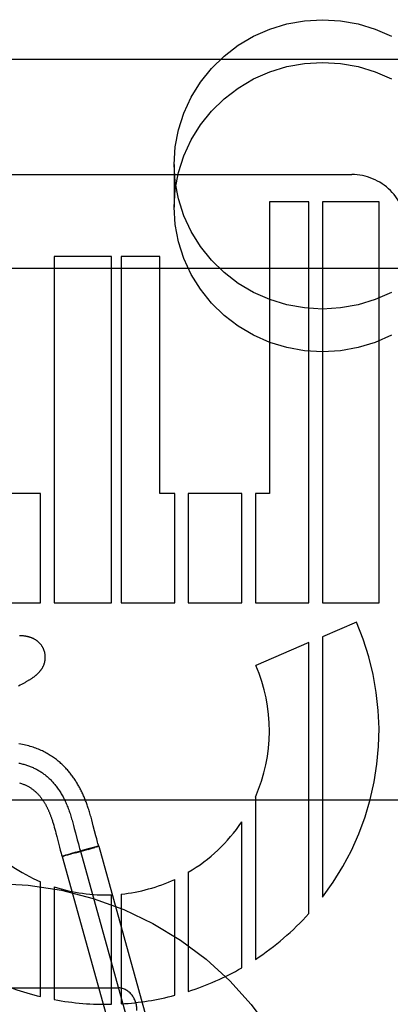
# Model space of a CAD drawing. Header units: inches. Extents: x 0 to 262, y 0 to 169.
# Tile 40 of 83: x 80.92 to 81.114, y 86.843 to 87.362. Entities that reach past the tile are written whole.
import ezdxf

# ---------------------------------------------------------------- set-up
doc = ezdxf.new("R2010")
doc.units = ezdxf.units.IN
doc.header["$LTSCALE"] = 14.3846153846
doc.header["$MEASUREMENT"] = 0
doc.linetypes.add('HIDDEN', pattern=[0.2, 0.1, -0.1])
doc.layers.add('DEFAULT_2', color=8, linetype='HIDDEN')

msp = doc.modelspace()

# ---------------------------------------------------------------- linework, layer by layer
at = {"layer": 'DEFAULT_2', "color": 8, "linetype": 'HIDDEN'}
for p, q in [((80.6563597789, 87.34089877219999), (81.1563597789, 87.34089877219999)), ((81.00085977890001, 87.2854761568), (81.00085977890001, 87.2629841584)), ((80.83495723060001, 87.28009834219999), (81.0942074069, 87.28009834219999)), ((81.0509579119, 87.26569873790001), (81.0509579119, 87.1122511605)), ((81.07169191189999, 87.26569873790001), (81.0509579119, 87.26569873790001)), ((81.07169957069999, 87.05465116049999), (81.07169191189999, 87.26569873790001)), ((81.0788355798, 87.26569873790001), (81.0788355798, 87.05465116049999)), ((81.1085571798, 87.26569873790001), (81.0788355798, 87.26569873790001)), ((81.1085571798, 87.05465116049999), (81.1085571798, 87.26569873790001)), ((80.9378307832, 87.2368987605), (80.9378307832, 87.05465116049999)), ((80.9680131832, 87.2368987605), (80.9378307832, 87.2368987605)), ((80.9680131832, 87.05465116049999), (80.9680131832, 87.2368987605)), ((80.9730817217, 87.2368987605), (80.9730817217, 87.05465116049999)), ((80.9933570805, 87.2368987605), (80.9730817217, 87.2368987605)), ((80.9933570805, 87.1122511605), (80.9933570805, 87.2368987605)), ((80.6563597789, 87.23089877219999), (81.1563597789, 87.23089877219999)), ((80.9306893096, 87.1122511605), (80.9025786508, 87.1122511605)), ((80.9306893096, 87.05465116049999), (80.9306893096, 87.1122511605)), ((81.0011923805, 87.1122511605), (80.9933570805, 87.1122511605)), ((81.0011923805, 87.05465116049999), (81.0011923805, 87.1122511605)), ((81.0083322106, 87.1122511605), (81.0083322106, 87.05465116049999)), ((81.03644286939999, 87.1122511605), (81.0083322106, 87.1122511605)), ((81.03644286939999, 87.05465116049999), (81.03644286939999, 87.1122511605)), ((81.0435889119, 87.1122511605), (81.0435889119, 87.05465116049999)), ((81.0509579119, 87.1122511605), (81.0435889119, 87.1122511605)), ((80.9025786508, 87.05465116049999), (80.9306893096, 87.05465116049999)), ((80.9378307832, 87.05465116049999), (80.9680131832, 87.05465116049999)), ((80.9730817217, 87.05465116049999), (81.0011923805, 87.05465116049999)), ((81.0083322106, 87.05465116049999), (81.03644286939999, 87.05465116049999)), ((81.0435889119, 87.05465116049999), (81.07169957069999, 87.05465116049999)), ((81.0788355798, 87.05465116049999), (81.1085571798, 87.05465116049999)), ((81.0967109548, 87.0445719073), (81.0788355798, 87.0368353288)), ((81.0788355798, 87.0368353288), (81.0788355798, 86.8997602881)), ((81.07169191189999, 87.0337435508), (81.0438510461, 87.0216939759)), ((81.07169191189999, 86.89115578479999), (81.07169191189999, 87.0337435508)), ((80.9191536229, 87.0110436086), (80.9199930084, 87.0114703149)), ((80.9199930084, 87.0114703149), (80.92078222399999, 87.011879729)), ((81.0435889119, 86.9524533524), (81.0435889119, 86.8670007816)), ((81.1563597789, 86.95089877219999), (80.6563597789, 86.95089877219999)), ((80.9575914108, 86.94040620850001), (80.95719318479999, 86.9418539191)), ((80.9375852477, 86.93768489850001), (80.9378714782, 86.9366838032)), ((80.9378714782, 86.9366838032), (80.9381608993, 86.93564068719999)), ((80.9476454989, 86.9388634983), (80.94804262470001, 86.937408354)), ((80.94804262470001, 86.937408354), (80.9484325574, 86.9359377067)), ((80.9579957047, 86.938892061), (80.9575914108, 86.94040620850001)), ((80.95841207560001, 86.93729566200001), (80.9579957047, 86.938892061)), ((80.9597324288, 86.9321373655), (80.95841207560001, 86.93729566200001)), ((81.03644286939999, 86.8626019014), (81.03644286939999, 86.9394438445)), ((80.9381608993, 86.93564068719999), (80.93845417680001, 86.9345558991)), ((80.93845417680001, 86.9345558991), (80.9387530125, 86.9334263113)), ((80.9387530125, 86.9334263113), (80.9392171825, 86.9316357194)), ((80.9392171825, 86.9316357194), (80.940626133, 86.9261379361)), ((80.9484325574, 86.9359377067), (80.94900832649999, 86.933712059)), ((80.94900832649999, 86.933712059), (80.9499601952, 86.9299859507)), ((80.9601818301, 86.9304095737), (80.9597324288, 86.9321373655)), ((80.940626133, 86.9261379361), (80.9410428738, 86.9245548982)), ((80.9499601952, 86.9299859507), (80.9505376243, 86.9277638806)), ((80.9505376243, 86.9277638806), (80.95097332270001, 86.9261350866)), ((80.959068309, 86.9260638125), (80.9577448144, 86.9257134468)), ((80.9578368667, 86.92554497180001), (80.9591634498, 86.92593182)), ((80.9597502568, 86.9262414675), (80.9589852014, 86.9260425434)), ((80.95988597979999, 86.92614648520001), (80.9591174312, 86.92591812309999)), ((80.9602880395, 86.9262681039), (80.9595989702, 86.926060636)), ((80.9601792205, 86.92635084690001), (80.9596834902, 86.926223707)), ((80.9604558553, 86.92642003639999), (80.9601073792, 86.92633205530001)), ((80.96062847, 86.9287386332), (80.9601818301, 86.9304095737)), ((80.9602880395, 86.9262681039), (80.9612311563, 86.9265854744)), ((80.9606180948, 86.9264598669), (80.9603833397, 86.92640135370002)), ((80.9607622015, 86.926494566), (80.9606180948, 86.9264598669)), ((80.9612435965, 86.9265892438), (81.0014237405, 86.7820825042)), ((80.9410428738, 86.9245548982), (80.9414994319, 86.9228692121)), ((80.94291764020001, 86.9215488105), (80.9419745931, 86.9212314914)), ((80.9419745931, 86.9212314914), (80.9821547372, 86.7767247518)), ((80.9423766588, 86.9213074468), (80.94250701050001, 86.9213383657)), ((80.94250701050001, 86.9213383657), (80.9426550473, 86.9213742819)), ((80.9426550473, 86.9213742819), (80.9429096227, 86.92143737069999)), ((80.9433079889, 86.92153824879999), (80.9428713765, 86.92142705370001)), ((80.9438339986, 86.92182361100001), (80.94291764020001, 86.9215488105)), ((80.9438962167, 86.92169015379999), (80.9432475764, 86.92152213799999)), ((80.9447881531, 86.92210348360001), (80.94379935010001, 86.9218134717)), ((80.94486497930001, 86.9219443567), (80.9438012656, 86.9216648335)), ((80.9465951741, 86.9226245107), (80.9447881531, 86.92210348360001)), ((80.9465445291, 86.922394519), (80.94486497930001, 86.9219443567)), ((80.949256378, 86.9231329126), (80.9464602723, 86.92237129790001)), ((80.94922801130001, 86.9233712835), (80.946460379, 86.92258617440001)), ((80.9526592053, 86.9243283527), (80.9490878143, 86.92333153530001)), ((80.9492729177, 86.9231378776), (80.9526909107, 86.9240847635)), ((80.95160909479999, 86.9239103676), (80.9917892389, 86.779403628)), ((80.95576259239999, 86.9251794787), (80.9526138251, 86.92431546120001)), ((80.9526451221, 86.92407232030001), (80.955803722, 86.9249620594)), ((80.9577448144, 86.9257134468), (80.9556261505, 86.92514199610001)), ((80.9556985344, 86.92493244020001), (80.957843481, 86.9255466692)), ((81.0083322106, 86.9128856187), (81.0083322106, 86.8501903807)), ((80.9306893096, 86.847415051), (80.9306893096, 86.907890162)), ((80.9378307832, 86.9052130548), (80.9378307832, 86.84587768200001)), ((81.0011923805, 86.848113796), (81.0011923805, 86.909126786)), ((80.9680131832, 86.84341701), (80.9680131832, 86.90104465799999)), ((80.9730817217, 86.90139700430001), (80.9730817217, 86.84362789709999)), ((80.8413597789, 86.8520219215), (80.97135977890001, 86.8520219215))]:
    msp.add_line(p, q, dxfattribs=at)
for points in [[(81.00085977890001, 87.2854761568), (81.0014428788, 87.29472097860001), (81.0031263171, 87.30370101), (81.0059343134, 87.31247860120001), (81.0097942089, 87.320866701), (81.0146721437, 87.3287331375), (81.02047594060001, 87.3359756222), (81.02714032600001, 87.3424737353), (81.0345507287, 87.34814969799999), (81.0426142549, 87.352901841), (81.0512005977, 87.3566814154), (81.060194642, 87.35941141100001), (81.0694579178, 87.361074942), (81.0788597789, 87.3616241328), (81.08826164, 87.361074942), (81.0975249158, 87.35941141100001), (81.1065189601, 87.3566814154), (81.1151053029, 87.352901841)], [(81.00085977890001, 87.2629841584), (81.0014428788, 87.27222898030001), (81.0031263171, 87.2812090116), (81.0059343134, 87.28998660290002), (81.0097942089, 87.2983747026), (81.0146721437, 87.3062411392), (81.02047594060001, 87.3134836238), (81.02714032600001, 87.319981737), (81.0345507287, 87.32565769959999), (81.0426142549, 87.3304098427), (81.0512005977, 87.33418941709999), (81.060194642, 87.3369194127), (81.0694579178, 87.3385829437), (81.0788597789, 87.3391321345), (81.08826164, 87.3385829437), (81.0975249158, 87.3369194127), (81.1065189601, 87.33418941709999), (81.1151053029, 87.3304098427)], [(81.1151053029, 87.2180504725), (81.1065189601, 87.2142708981), (81.0975249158, 87.2115409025), (81.08826164, 87.2098773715), (81.0788597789, 87.2093281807), (81.0694579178, 87.2098773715), (81.060194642, 87.2115409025), (81.0512005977, 87.2142708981), (81.0426142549, 87.2180504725), (81.0345507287, 87.22280261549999), (81.02714032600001, 87.2284785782), (81.02047594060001, 87.23497669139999), (81.0146721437, 87.242219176), (81.0097942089, 87.2500856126), (81.0059343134, 87.2584737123), (81.0031263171, 87.2672513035), (81.0014428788, 87.2762313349), (81.00085977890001, 87.2854761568)], [(81.1151053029, 87.1955584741), (81.1065189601, 87.1917788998), (81.0975249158, 87.1890489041), (81.08826164, 87.1873853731), (81.0788597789, 87.1868361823), (81.0694579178, 87.1873853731), (81.060194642, 87.1890489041), (81.0512005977, 87.1917788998), (81.0426142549, 87.1955584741), (81.0345507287, 87.20031061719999), (81.02714032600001, 87.2059865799), (81.02047594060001, 87.212484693), (81.0146721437, 87.21972717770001), (81.0097942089, 87.2275936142), (81.0059343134, 87.23598171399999), (81.0031263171, 87.2447593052), (81.0014428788, 87.25373933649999), (81.00085977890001, 87.2629841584)], [(80.9327927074, 87.028912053), (80.9327311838, 87.0291247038), (80.9326535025, 87.0293720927), (80.9325697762, 87.02961760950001), (80.9324801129, 87.02986094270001), (80.9323846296, 87.0301018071), (80.93228339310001, 87.0303400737), (80.9321764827, 87.030575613), (80.9320640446, 87.03080817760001), (80.9319462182, 87.0310375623), (80.93182316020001, 87.03126355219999), (80.9316950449, 87.0314859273), (80.9315620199, 87.0317045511), (80.9314242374, 87.0319193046), (80.931281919, 87.0321299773), (80.93113531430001, 87.0323363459), (80.9309845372, 87.0325383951), (80.9308297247, 87.03273608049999), (80.9306710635, 87.03292931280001), (80.9305087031, 87.0331180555), (80.93034289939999, 87.0333021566), (80.9301739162, 87.0334814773), (80.9300019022, 87.0336560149), (80.9298270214, 87.0338257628), (80.92964950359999, 87.0339906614), (80.9294696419, 87.0341506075), (80.9292874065, 87.0343057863), (80.9291029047, 87.0344562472), (80.9289159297, 87.0346022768), (80.9287262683, 87.03474413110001), (80.92853391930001, 87.0348818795), (80.9283386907, 87.03501570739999), (80.9281408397, 87.03514547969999), (80.9279404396, 87.03527119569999), (80.9277378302, 87.0353927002), (80.9275332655, 87.0355099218), (80.9273271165, 87.0356227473), (80.9271198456, 87.03573104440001), (80.9269114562, 87.0358349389), (80.9267022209, 87.03593442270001), (80.9264917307, 87.03602980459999), (80.926279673, 87.0361213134), (80.9260658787, 87.03620909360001), (80.9258499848, 87.03629334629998), (80.925632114, 87.0363740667), (80.9254120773, 87.03645136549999), (80.925190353, 87.0365251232), (80.9249673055, 87.03659529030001), (80.9247430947, 87.036661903), (80.9245179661, 87.03672498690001), (80.92429204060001, 87.0367846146), (80.9240655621, 87.03684083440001), (80.9238384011, 87.03689379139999), (80.9236105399, 87.0369435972), (80.92338184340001, 87.0369903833), (80.923152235, 87.0370342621), (80.9229214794, 87.0370753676), (80.9226893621, 87.0371138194), (80.9224557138, 87.0371497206), (80.9222203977, 87.0371831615), (80.92198308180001, 87.03721425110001), (80.9217435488, 87.037243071), (80.9215012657, 87.03726972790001), (80.9212557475, 87.0372943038), (80.92100652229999, 87.03731686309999), (80.9207530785, 87.0373374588), (80.920494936, 87.03735612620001), (80.9202315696, 87.0373728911), (80.91996248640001, 87.0373877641), (80.9196871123, 87.0374007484)], [(80.92078222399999, 87.011879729), (80.9211603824, 87.01207906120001), (80.9215281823, 87.0122750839), (80.9218861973, 87.0124680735), (80.9222344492, 87.0126580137), (80.9225731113, 87.0128449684), (80.92290235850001, 87.01302900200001), (80.9232223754, 87.01321018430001), (80.9235333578, 87.0133885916), (80.9238355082, 87.013564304), (80.92412903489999, 87.0137374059), (80.9244141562, 87.01390798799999), (80.92469108, 87.014076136), (80.9249600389, 87.0142419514), (80.925221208, 87.0144055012), (80.9254747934, 87.0145668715), (80.92572097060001, 87.0147261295), (80.92595992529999, 87.0148833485), (80.9261918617, 87.01503861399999), (80.9264168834, 87.0151919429), (80.9266354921, 87.0153436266), (80.92684798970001, 87.0154938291), (80.9270549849, 87.0156429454), (80.9272569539, 87.0157912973), (80.9274544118, 87.01593925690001), (80.9276478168, 87.0160871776), (80.9278376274, 87.0162354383), (80.9280243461, 87.0163844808), (80.9282081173, 87.01653448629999), (80.9283892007, 87.0166857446), (80.92856766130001, 87.0168383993), (80.928743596, 87.01699263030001), (80.9289171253, 87.0171486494), (80.9290883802, 87.017306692), (80.9292573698, 87.017466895), (80.9294241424, 87.0176294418), (80.929588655, 87.0177944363), (80.9297509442, 87.0179620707), (80.92991077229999, 87.018132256), (80.9300679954, 87.0183049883), (80.9302223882, 87.01848015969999), (80.93037379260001, 87.018657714), (80.9305219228, 87.01883742), (80.9306664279, 87.0190189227), (80.93080742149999, 87.01920242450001), (80.9309448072, 87.0193878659), (80.9310787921, 87.01957560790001), (80.9312094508, 87.0197658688), (80.93133692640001, 87.0199589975), (80.9314614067, 87.0201554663), (80.9315826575, 87.020355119), (80.9317006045, 87.0205580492), (80.9318149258, 87.0207639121), (80.931925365, 87.02097242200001), (80.9320317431, 87.0211833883), (80.9321338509, 87.0213965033), (80.9322316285, 87.02161173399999), (80.9323249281, 87.0218288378), (80.9324138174, 87.0220480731), (80.9324982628, 87.0222695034), (80.9325783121, 87.0224934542), (80.93265399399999, 87.0227202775), (80.9327251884, 87.0229499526), (80.9327918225, 87.02318264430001), (80.9328537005, 87.0234181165), (80.9329106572, 87.02365620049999), (80.9329625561, 87.023896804), (80.9330092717, 87.02413984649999), (80.93305065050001, 87.0243850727), (80.9330865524, 87.0246322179), (80.9331168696, 87.02488117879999), (80.9331414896, 87.02513178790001), (80.9331603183, 87.02538393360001), (80.9331732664, 87.02563754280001), (80.9331802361, 87.02589229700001), (80.9331811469, 87.0261479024), (80.93317593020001, 87.02640418), (80.93316453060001, 87.026660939), (80.9331469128, 87.0269178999), (80.9331230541, 87.0271747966), (80.9330929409, 87.0274313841), (80.9330565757, 87.027687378), (80.9330139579, 87.0279426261), (80.9329650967, 87.02819698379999), (80.9329100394, 87.02845014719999), (80.9328488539, 87.028701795), (80.9327927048, 87.0289120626)], [(80.95719318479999, 86.9418539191), (80.9569945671, 86.94255760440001), (80.9567950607, 86.9432512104), (80.956594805, 86.9439335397), (80.9563935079, 86.94460501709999), (80.9561915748, 86.9452638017), (80.9559892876, 86.9459086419), (80.9557869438, 86.946538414), (80.95558497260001, 86.9471517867), (80.9553836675, 86.9477480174), (80.9551839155, 86.9483248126), (80.95498489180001, 86.94888498), (80.9547865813, 86.9494292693), (80.9545870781, 86.9499635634), (80.9543845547, 86.9504929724), (80.9541777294, 86.9510207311), (80.953964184, 86.9515525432), (80.9537448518, 86.95208553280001), (80.95351956, 86.9526196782), (80.9532891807, 86.9531525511), (80.9530546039, 86.95368189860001), (80.9528158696, 86.9542075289), (80.9525735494, 86.9547281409), (80.9523271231, 86.95524480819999), (80.9520762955, 86.9557580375), (80.95182086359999, 86.9562680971), (80.9515604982, 86.95677548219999), (80.9512952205, 86.95727997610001), (80.9510249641, 86.9577815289), (80.9507496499, 86.9582801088), (80.95046928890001, 86.95877553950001), (80.9501835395, 86.9592682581), (80.9498921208, 86.9597585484), (80.9495948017, 86.96024657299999), (80.9492911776, 86.9607327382), (80.9489814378, 86.9612164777), (80.9486656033, 86.96169751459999), (80.948343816, 86.96217540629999), (80.9480163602, 86.96264954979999), (80.9476828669, 86.96312030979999), (80.9473432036, 86.9635876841), (80.9469969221, 86.9640520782), (80.9466435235, 86.96451391), (80.94628296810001, 86.9649729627), (80.9459149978, 86.9654292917), (80.9455397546, 86.96588244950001), (80.9451572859, 86.9663321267), (80.9447676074, 86.966778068), (80.9443708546, 86.96721989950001), (80.9439667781, 86.96765768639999), (80.9435552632, 86.9680913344), (80.9431360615, 86.9685208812), (80.9427089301, 86.9689463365), (80.9422737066, 86.9693676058), (80.9418301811, 86.96978463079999), (80.9413782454, 86.9701972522), (80.9409177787, 86.97060532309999), (80.9404486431, 86.97100871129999), (80.93997072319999, 86.97140726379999), (80.9394838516, 86.9718008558), (80.9389878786, 86.97218933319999), (80.9384826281, 86.9725725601), (80.9379679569, 86.9729503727), (80.9374436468, 86.97332265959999), (80.9369095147, 86.97368927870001), (80.93636531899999, 86.97405011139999), (80.93581079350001, 86.9744050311), (80.93524574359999, 86.9747538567), (80.9346699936, 86.97509639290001), (80.9340832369, 86.9754325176), (80.9334852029, 86.975762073), (80.93287557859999, 86.9760848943), (80.9322541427, 86.976400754), (80.9316203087, 86.9767095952), (80.9309736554, 86.97701125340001), (80.93031342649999, 86.9773056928), (80.9296386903, 86.97759290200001), (80.9289494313, 86.97787243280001), (80.9282454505, 86.97814391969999), (80.92752631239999, 86.9784070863), (80.9267919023, 86.9786615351), (80.9260410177, 86.97890721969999), (80.9252727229, 86.97914391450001), (80.9244861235, 86.9793713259), (80.9236804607, 86.9795890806), (80.92285428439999, 86.979796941), (80.9220063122, 86.9799945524), (80.9211351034, 86.9801815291), (80.9202389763, 86.98035746), (80.9193171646, 86.98052169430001)], [(80.91931744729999, 86.9703455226), (80.9198347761, 86.9702330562), (80.9203487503, 86.97011422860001), (80.92085934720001, 86.96998897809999), (80.9213665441, 86.9698572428), (80.9218703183, 86.96971896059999), (80.9223706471, 86.96957406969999), (80.9228675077, 86.9694225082), (80.9233608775, 86.9692642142), (80.9238507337, 86.9690991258), (80.9243370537, 86.968927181), (80.9248198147, 86.968748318), (80.9252989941, 86.9685624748), (80.9257745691, 86.96836958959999), (80.9262465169, 86.9681696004), (80.926714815, 86.9679624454), (80.9271794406, 86.9677480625), (80.92764037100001, 86.96752639), (80.9280975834, 86.9672973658), (80.92855105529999, 86.9670609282), (80.9290007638, 86.9668170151), (80.9294466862, 86.96656556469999), (80.9298887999, 86.9663065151), (80.9303270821, 86.96603980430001), (80.9307615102, 86.9657653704), (80.9311920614, 86.9654831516), (80.931618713, 86.965193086), (80.93204144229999, 86.9648951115), (80.9324602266, 86.96458916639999), (80.9328750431, 86.96427518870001), (80.93328586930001, 86.9639531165), (80.9336926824, 86.96362288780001), (80.9340954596, 86.9632844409), (80.9344941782, 86.96293771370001), (80.93488881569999, 86.9625826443), (80.9352793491, 86.962219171), (80.9356657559, 86.9618472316), (80.9360480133, 86.9614667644), (80.9364260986, 86.9610777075), (80.9367999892, 86.96067999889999), (80.9371696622, 86.9602735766), (80.937535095, 86.9598583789), (80.937896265, 86.9594343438), (80.9382531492, 86.9590014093), (80.9386057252, 86.95855951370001), (80.9389539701, 86.9581085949), (80.9392978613, 86.95764859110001), (80.93963737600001, 86.95717944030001), (80.9399724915, 86.9567010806), (80.94030318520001, 86.95621345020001), (80.9406294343, 86.9557164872), (80.94095121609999, 86.9552101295), (80.9412685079, 86.9546943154), (80.94158128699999, 86.95416898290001), (80.94188953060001, 86.95363407), (80.9421932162, 86.953089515), (80.9424923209, 86.9525352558), (80.9427868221, 86.9519712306), (80.943076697, 86.9513973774), (80.943361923, 86.9508136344), (80.94364247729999, 86.95021993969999), (80.94391833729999, 86.9496162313), (80.94418948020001, 86.94900244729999), (80.94445588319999, 86.9483785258), (80.9447175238, 86.94774440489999), (80.9449743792, 86.9471000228), (80.9452264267, 86.94644531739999), (80.94547364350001, 86.9457802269), (80.945716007, 86.94510468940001), (80.9459452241, 86.9444431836), (80.9461701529, 86.9437724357), (80.9463910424, 86.9430929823), (80.9466081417, 86.9424053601), (80.9468216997, 86.9417101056), (80.9470319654, 86.9410077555), (80.9472391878, 86.9402988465), (80.947443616, 86.9395839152), (80.9476454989, 86.9388634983)], [(80.9197019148, 86.9599341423), (80.9201825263, 86.9597824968), (80.9206445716, 86.9596267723), (80.9210870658, 86.9594680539), (80.9215083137, 86.9593078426), (80.9219095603, 86.95914659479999), (80.92229028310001, 86.9589854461), (80.9226540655, 86.95882372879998), (80.9230033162, 86.9586610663), (80.9233404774, 86.9584968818), (80.9236678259, 86.95833048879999), (80.9239876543, 86.9581610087), (80.9243026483, 86.95798715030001), (80.9246133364, 86.9578086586), (80.9249213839, 86.95762456), (80.9252258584, 86.9574353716), (80.9255265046, 86.9572412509), (80.9258230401, 86.9570423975), (80.9261152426, 86.95683900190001), (80.92640279, 86.9566313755), (80.92668542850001, 86.95641981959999), (80.9269628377, 86.95620471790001), (80.9272345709, 86.9559865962), (80.927500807, 86.9557655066), (80.9277615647, 86.95554163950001), (80.92801685, 86.9553152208), (80.9282666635, 86.9550864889), (80.9285110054, 86.95485568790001), (80.9287497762, 86.9546231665), (80.9289832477, 86.9543889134), (80.9292115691, 86.9541530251), (80.9294349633, 86.95391552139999), (80.9296536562, 86.95367640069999), (80.9298677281, 86.9534358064), (80.9300773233, 86.9531938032), (80.9302824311, 86.9529506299), (80.93048306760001, 86.95270649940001), (80.9306792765, 86.95246159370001), (80.9308710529, 86.95221616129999), (80.9310586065, 86.9519701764), (80.9312419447, 86.95172386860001), (80.9314216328, 86.951476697), (80.9315980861, 86.9512282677), (80.931771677, 86.9509782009), (80.9319429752, 86.95072577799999), (80.9321117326, 86.9504714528), (80.9322779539, 86.95021531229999), (80.9324414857, 86.949957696), (80.9326020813, 86.94969912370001), (80.9327600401, 86.9494392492), (80.93291541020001, 86.94917811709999), (80.933068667, 86.9489150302), (80.93322025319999, 86.948649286), (80.9333702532, 86.9483807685), (80.93351894, 86.94810900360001), (80.9336661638, 86.9478342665), (80.9338118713, 86.9475566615), (80.93395606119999, 86.94727620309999), (80.93409866, 86.94699305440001), (80.934239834, 86.9467069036), (80.9343796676, 86.94641757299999), (80.9345183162, 86.9461247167), (80.9346559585, 86.9458279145), (80.9347925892, 86.945527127), (80.9349282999, 86.94522209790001), (80.9350629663, 86.9449130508), (80.9351964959, 86.9446001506), (80.935328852, 86.94428344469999), (80.9354599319, 86.94396315), (80.93558985, 86.9436389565), (80.9357186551, 86.943310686), (80.9358464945, 86.94297786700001), (80.9359733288, 86.9426405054), (80.9360997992, 86.9422967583), (80.9362262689, 86.9419454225), (80.9363534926, 86.94158408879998), (80.9364826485, 86.94120902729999), (80.9366140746, 86.94081893), (80.9367483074, 86.9404118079), (80.9368846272, 86.939989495), (80.9370226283, 86.93955304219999), (80.93716197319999, 86.9391034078), (80.9373021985, 86.9386420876), (80.9374433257, 86.9381690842), (80.9375852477, 86.93768489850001)], [(80.95097332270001, 86.9261350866), (80.95119468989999, 86.9253282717), (80.9514188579, 86.9245274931), (80.9516461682, 86.923733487), (80.9518769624, 86.9229469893)], [(80.961231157, 86.92658547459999), (80.9610657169, 86.92716325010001), (80.9608489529, 86.92793589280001), (80.96062847, 86.9287386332)], [(80.9610413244, 86.9265584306), (80.9609948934, 86.9265483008), (80.9609437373, 86.9265368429), (80.9608878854, 86.92652406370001), (80.9607622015, 86.926494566)], [(80.9612307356, 86.926586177), (80.9612263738, 86.9265877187), (80.9612174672, 86.926587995), (80.9612040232, 86.9265870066), (80.9611860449, 86.9265847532), (80.9611635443, 86.9265812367), (80.9611365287, 86.92657645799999), (80.9611050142, 86.9265704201), (80.9610690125, 86.9265631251), (80.961028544, 86.9265545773)], [(80.9612435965, 86.9265892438), (80.96124043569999, 86.9265912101), (80.9612324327, 86.9265918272), (80.96121958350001, 86.92659109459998), (80.9612018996, 86.9265890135)], [(80.9414994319, 86.9228692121), (80.941745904, 86.9219844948), (80.9419612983, 86.9212274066)], [(80.94236424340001, 86.9213035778), (80.942255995, 86.92127865), (80.9422081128, 86.9212679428), (80.94216442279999, 86.92125841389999), (80.94212494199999, 86.9212500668), (80.9420896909, 86.9212429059), (80.9420586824, 86.92123693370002), (80.9420319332, 86.9212321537), (80.9420094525, 86.92122856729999), (80.9419912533, 86.9212261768), (80.9419773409, 86.9212249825), (80.9419677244, 86.9212249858), (80.9419624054, 86.921226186)], [(80.9419745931, 86.9212314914), (80.9419776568, 86.92122954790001), (80.9419853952, 86.9212289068), (80.9419978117, 86.92122956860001), (80.9420148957, 86.9212315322), (80.9420366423, 86.92123479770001), (80.9420630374, 86.9212393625)]]:
    msp.add_lwpolyline(points, dxfattribs=at)
msp.add_circle((80.9063597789, 86.73202192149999), 0.175, dxfattribs=at)
for centre, radius, start, end in [((81.0942175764, 87.251356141), 0.028742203, 0.0105366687, 90.0202724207), ((80.9645574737, 86.98737570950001), 0.1439998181, 322.5231236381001, 23.4030234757), ((80.96455880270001, 86.987373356), 0.0864011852, 336.1614279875, 23.4047483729), ((80.9645569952, 86.9873756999), 0.0864004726, 300.4412643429, 326.3055518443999), ((80.9645563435, 86.9873758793), 0.0863999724, 224.1651408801, 246.9222627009), ((80.9645570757, 86.9873758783), 0.08640037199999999, 251.9810965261, 272.2925042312), ((80.9645577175, 86.98737546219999), 0.0863999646, 275.6618684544, 295.0881724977), ((80.9645575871, 86.9873749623), 0.1439996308, 303.2867865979, 318.0724442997), ((80.9645574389, 86.9873746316), 0.1439991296, 287.6976091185, 299.9475755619), ((80.9645575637, 86.9873769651), 0.1440013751, 244.5067343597, 256.3969435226), ((80.96455590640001, 86.9873744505), 0.1439991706, 273.3943188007, 284.7393045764), ((80.9645581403, 86.98737549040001), 0.1439999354, 259.3034918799, 271.3748504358)]:
    msp.add_arc(centre, radius, start, end, dxfattribs=at)
msp.add_ellipse((80.97135977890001, 86.84014926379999), major_axis=(0, 0.0118726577), ratio=0.8422714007, start_param=-1.5707963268, end_param=0, dxfattribs=at)

doc.saveas('drawing.dxf')
